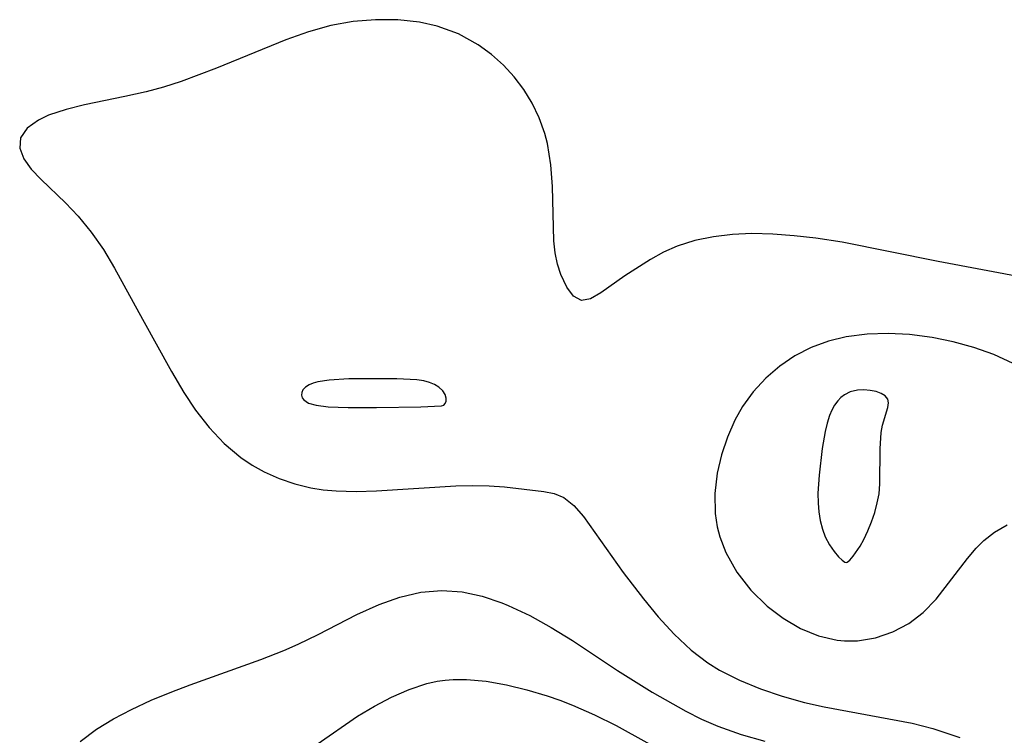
# Model space of a CAD drawing. Header units: metres. Extents: x 1073367 to 1082519, y 1569854 to 1574957.
# Tile 207 of 256: x 1075587 to 1075660, y 1573618 to 1573671. Entities that reach past the tile are written whole.
import ezdxf

# ---------------------------------------------------------------- set-up
doc = ezdxf.new("R2010")
doc.units = ezdxf.units.M
doc.layers.add('CGG_CurvaNivelLidar_v1', color=253, linetype='Continuous', lineweight=30)

msp = doc.modelspace()

# ---------------------------------------------------------------- linework, layer by layer
at = {"layer": 'CGG_CurvaNivelLidar_v1'}
for p, q in [((1075610.2674, 1573671.0463, 67.5), (1075608.6145, 1573670.5822, 67.5)), ((1075611.9343, 1573671.348, 67.5), (1075610.2674, 1573671.0463, 67.5)), ((1075613.6024, 1573671.4894, 67.5), (1075611.9343, 1573671.348, 67.5)), ((1075615.2525, 1573671.4763, 67.5), (1075613.6024, 1573671.4894, 67.5)), ((1075616.8633, 1573671.3027, 67.5), (1075615.2525, 1573671.4763, 67.5)), ((1075618.1684, 1573671.016, 67.5), (1075616.8633, 1573671.3027, 67.5)), ((1075608.6145, 1573670.5822, 67.5), (1075606.9398, 1573669.9897, 67.5)), ((1075619.7418, 1573670.4285, 67.5), (1075618.1684, 1573671.016, 67.5)), ((1075621.2103, 1573669.6191, 67.5), (1075619.7418, 1573670.4285, 67.5)), ((1075606.9398, 1573669.9897, 67.5), (1075601.7907, 1573667.8886, 67.5)), ((1075622.191, 1573668.9182, 67.5), (1075621.2103, 1573669.6191, 67.5)), ((1075623.0939, 1573668.1226, 67.5), (1075622.191, 1573668.9182, 67.5)), ((1075623.8893, 1573667.2545, 67.5), (1075623.0939, 1573668.1226, 67.5)), ((1075601.7907, 1573667.8886, 67.5), (1075599.1749, 1573666.9058, 67.5)), ((1075599.1749, 1573666.9058, 67.5), (1075597.8632, 1573666.4851, 67.5)), ((1075624.5948, 1573666.3112, 67.5), (1075623.8893, 1573667.2545, 67.5)), ((1075596.5838, 1573666.1365, 67.5), (1075595.0116, 1573665.7793, 67.5)), ((1075597.8632, 1573666.4851, 67.5), (1075596.5838, 1573666.1365, 67.5)), ((1075625.2073, 1573665.3065, 67.5), (1075624.5948, 1573666.3112, 67.5)), ((1075595.0116, 1573665.7793, 67.5), (1075592.013, 1573665.169, 67.5)), ((1075625.7412, 1573664.2012, 67.5), (1075625.2073, 1573665.3065, 67.5)), ((1075590.6505, 1573664.8353, 67.5), (1075589.3462, 1573664.3943, 67.5)), ((1075592.013, 1573665.169, 67.5), (1075590.6505, 1573664.8353, 67.5)), ((1075588.6077, 1573664.042, 67.5), (1075587.7561, 1573663.4394, 67.5)), ((1075589.3462, 1573664.3943, 67.5), (1075588.6077, 1573664.042, 67.5)), ((1075626.1511, 1573663.0493, 67.5), (1075625.7412, 1573664.2012, 67.5)), ((1075587.7561, 1573663.4394, 67.5), (1075587.264, 1573662.7317, 67.5)), ((1075626.3395, 1573662.3048, 67.5), (1075626.1511, 1573663.0493, 67.5)), ((1075587.264, 1573662.7317, 67.5), (1075587.2007, 1573661.9635, 67.5)), ((1075626.5963, 1573660.7132, 67.5), (1075626.3395, 1573662.3048, 67.5)), ((1075587.2007, 1573661.9635, 67.5), (1075587.4975, 1573661.1519, 67.5)), ((1075587.4975, 1573661.1519, 67.5), (1075588.0464, 1573660.3995, 67.5)), ((1075588.0464, 1573660.3995, 67.5), (1075588.7854, 1573659.6316, 67.5)), ((1075626.7211, 1573659.1107, 67.5), (1075626.5963, 1573660.7132, 67.5)), ((1075588.7854, 1573659.6316, 67.5), (1075590.6058, 1573657.8972, 67.5)), ((1075626.8254, 1573655.0793, 67.5), (1075626.7211, 1573659.1107, 67.5)), ((1075590.6058, 1573657.8972, 67.5), (1075591.5503, 1573656.9024, 67.5)), ((1075591.5503, 1573656.9024, 67.5), (1075592.5094, 1573655.7203, 67.5)), ((1075592.5094, 1573655.7203, 67.5), (1075593.4079, 1573654.432, 67.5)), ((1075626.9139, 1573654.1803, 67.5), (1075626.8254, 1573655.0793, 67.5)), ((1075637.2815, 1573655.1018, 67.5), (1075635.9766, 1573654.6893, 67.5)), ((1075638.6615, 1573655.3836, 67.5), (1075637.2815, 1573655.1018, 67.5)), ((1075640.0606, 1573655.5489, 67.5), (1075638.6615, 1573655.3836, 67.5)), ((1075641.4978, 1573655.614, 67.5), (1075640.0606, 1573655.5489, 67.5)), ((1075643.0636, 1573655.5803, 67.5), (1075641.4978, 1573655.614, 67.5)), ((1075644.6495, 1573655.4603, 67.5), (1075643.0636, 1573655.5803, 67.5)), ((1075646.2477, 1573655.2751, 67.5), (1075644.6495, 1573655.4603, 67.5)), ((1075648.209, 1573654.975, 67.5), (1075646.2477, 1573655.2751, 67.5)), ((1075655.3204, 1573653.5558, 67.5), (1075648.209, 1573654.975, 67.5)), ((1075593.4079, 1573654.432, 67.5), (1075594.2429, 1573653.0629, 67.5)), ((1075634.9498, 1573654.2327, 67.5), (1075633.9846, 1573653.7039, 67.5)), ((1075635.9766, 1573654.6893, 67.5), (1075634.9498, 1573654.2327, 67.5)), ((1075627.0962, 1573653.3388, 67.5), (1075626.9139, 1573654.1803, 67.5)), ((1075633.9846, 1573653.7039, 67.5), (1075632.083, 1573652.4729, 67.5)), ((1075662.6672, 1573652.1597, 67.5), (1075655.3204, 1573653.5558, 67.5)), ((1075594.2429, 1573653.0629, 67.5), (1075596.2978, 1573649.2633, 67.5)), ((1075627.3492, 1573652.5749, 67.5), (1075627.0962, 1573653.3388, 67.5)), ((1075627.7782, 1573651.6426, 67.5), (1075627.3492, 1573652.5749, 67.5)), ((1075632.083, 1573652.4729, 67.5), (1075630.2973, 1573651.2098, 67.5)), ((1075628.2833, 1573650.9654, 67.5), (1075627.7782, 1573651.6426, 67.5)), ((1075628.8748, 1573650.654, 67.5), (1075628.2833, 1573650.9654, 67.5)), ((1075629.534, 1573650.7745, 67.5), (1075628.8748, 1573650.654, 67.5)), ((1075630.2973, 1573651.2098, 67.5), (1075629.534, 1573650.7745, 67.5)), ((1075596.2978, 1573649.2633, 67.5), (1075598.452, 1573645.3779, 67.5)), ((1075648.5156, 1573647.9498, 68), (1075647.1851, 1573647.623, 68)), ((1075650.0546, 1573648.15, 68), (1075648.5156, 1573647.9498, 68)), ((1075651.625, 1573648.1983, 68), (1075650.0546, 1573648.15, 68)), ((1075653.2091, 1573648.1172, 68), (1075651.625, 1573648.1983, 68)), ((1075654.8911, 1573647.9045, 68), (1075653.2091, 1573648.1172, 68)), ((1075656.4495, 1573647.5941, 68), (1075654.8911, 1573647.9045, 68)), ((1075645.9095, 1573647.156, 68), (1075644.7059, 1573646.5479, 68)), ((1075647.1851, 1573647.623, 68), (1075645.9095, 1573647.156, 68)), ((1075657.9724, 1573647.1758, 68), (1075656.4495, 1573647.5941, 68)), ((1075659.4617, 1573646.6376, 68), (1075657.9724, 1573647.1758, 68)), ((1075644.7059, 1573646.5479, 68), (1075643.5736, 1573645.7838, 68)), ((1075660.8796, 1573645.9885, 68), (1075659.4617, 1573646.6376, 68)), ((1075643.5736, 1573645.7838, 68), (1075642.5408, 1573644.8901, 68)), ((1075598.452, 1573645.3779, 67.5), (1075599.3644, 1573643.8156, 67.5)), ((1075610.1501, 1573644.7422, 68), (1075609.3155, 1573644.6119, 68)), ((1075611.6204, 1573644.8267, 68), (1075610.1501, 1573644.7422, 68)), ((1075613.1453, 1573644.8448, 68), (1075611.6204, 1573644.8267, 68)), ((1075615.1776, 1573644.8286, 68), (1075613.1453, 1573644.8448, 68)), ((1075616.6692, 1573644.7624, 68), (1075615.1776, 1573644.8286, 68)), ((1075617.1712, 1573644.6807, 68), (1075616.6692, 1573644.7624, 68)), ((1075642.5408, 1573644.8901, 68), (1075641.6167, 1573643.8839, 68)), ((1075608.2104, 1573644.0203, 68), (1075608.1172, 1573643.8216, 68)), ((1075608.4001, 1573644.2221, 68), (1075608.2104, 1573644.0203, 68)), ((1075608.6638, 1573644.3913, 68), (1075608.4001, 1573644.2221, 68)), ((1075608.9692, 1573644.5165, 68), (1075608.6638, 1573644.3913, 68)), ((1075609.3155, 1573644.6119, 68), (1075608.9692, 1573644.5165, 68)), ((1075617.5886, 1573644.5689, 68), (1075617.1712, 1573644.6807, 68)), ((1075617.9711, 1573644.4154, 68), (1075617.5886, 1573644.5689, 68)), ((1075618.2998, 1573644.2182, 68), (1075617.9711, 1573644.4154, 68)), ((1075618.5792, 1573643.955, 68), (1075618.2998, 1573644.2182, 68)), ((1075649.8128, 1573644.015, 68.5), (1075649.3351, 1573643.9868, 68.5)), ((1075650.2808, 1573643.9811, 68.5), (1075649.8128, 1573644.015, 68.5)), ((1075599.3644, 1573643.8156, 67.5), (1075600.2336, 1573642.5205, 67.5)), ((1075608.1172, 1573643.8216, 68), (1075608.1019, 1573643.6173, 68)), ((1075608.1019, 1573643.6173, 68), (1075608.1603, 1573643.4371, 68)), ((1075608.1603, 1573643.4371, 68), (1075608.2816, 1573643.2724, 68)), ((1075618.7593, 1573643.6652, 68), (1075618.5792, 1573643.955, 68)), ((1075618.8299, 1573643.4109, 68), (1075618.7593, 1573643.6652, 68)), ((1075618.8226, 1573643.1806, 68), (1075618.8299, 1573643.4109, 68)), ((1075641.6167, 1573643.8839, 68), (1075640.8165, 1573642.777, 68)), ((1075648.1107, 1573643.4513, 68.5), (1075647.8751, 1573643.2098, 68.5)), ((1075648.3752, 1573643.6509, 68.5), (1075648.1107, 1573643.4513, 68.5)), ((1075648.8092, 1573643.8622, 68.5), (1075648.3752, 1573643.6509, 68.5)), ((1075649.3351, 1573643.9868, 68.5), (1075648.8092, 1573643.8622, 68.5)), ((1075650.7184, 1573643.8947, 68.5), (1075650.2808, 1573643.9811, 68.5)), ((1075651.1023, 1573643.7601, 68.5), (1075650.7184, 1573643.8947, 68.5)), ((1075651.4052, 1573643.5769, 68.5), (1075651.1023, 1573643.7601, 68.5)), ((1075651.5937, 1573643.34, 68.5), (1075651.4052, 1573643.5769, 68.5)), ((1075651.6433, 1573643.0457, 68.5), (1075651.5937, 1573643.34, 68.5)), ((1075608.2816, 1573643.2724, 68), (1075608.6261, 1573643.0402, 68)), ((1075608.6261, 1573643.0402, 68), (1075609.1922, 1573642.8724, 68)), ((1075609.1922, 1573642.8724, 68), (1075610.0758, 1573642.7598, 68)), ((1075610.0758, 1573642.7598, 68), (1075611.5553, 1573642.6995, 68)), ((1075611.5553, 1573642.6995, 68), (1075613.6609, 1573642.6994, 68)), ((1075613.6609, 1573642.6994, 68), (1075616.9525, 1573642.765, 68)), ((1075616.9525, 1573642.765, 68), (1075618.5, 1573642.8338, 68)), ((1075618.5, 1573642.8338, 68), (1075618.6553, 1573642.8827, 68)), ((1075618.6553, 1573642.8827, 68), (1075618.7554, 1573643.0032, 68)), ((1075618.7554, 1573643.0032, 68), (1075618.8226, 1573643.1806, 68)), ((1075640.8165, 1573642.777, 68), (1075640.2524, 1573641.7799, 68)), ((1075647.6408, 1573642.8823, 68.5), (1075647.4438, 1573642.5135, 68.5)), ((1075647.8751, 1573643.2098, 68.5), (1075647.6408, 1573642.8823, 68.5)), ((1075651.1919, 1573641.4113, 68.5), (1075651.5875, 1573642.7002, 68.5)), ((1075651.5875, 1573642.7002, 68.5), (1075651.6433, 1573643.0457, 68.5)), ((1075600.2336, 1573642.5205, 67.5), (1075601.2518, 1573641.2225, 67.5)), ((1075647.2782, 1573642.1119, 68.5), (1075647.098, 1573641.539, 68.5)), ((1075647.4438, 1573642.5135, 68.5), (1075647.2782, 1573642.1119, 68.5)), ((1075601.2518, 1573641.2225, 67.5), (1075602.3677, 1573640.0389, 67.5)), ((1075640.2524, 1573641.7799, 68), (1075639.691, 1573640.5104, 68)), ((1075647.098, 1573641.539, 68.5), (1075646.9532, 1573640.934, 68.5)), ((1075651.0941, 1573640.8556, 68.5), (1075651.1919, 1573641.4113, 68.5)), ((1075639.691, 1573640.5104, 68), (1075639.2547, 1573639.1924, 68)), ((1075646.9532, 1573640.934, 68.5), (1075646.7345, 1573639.665, 68.5)), ((1075651.0163, 1573639.6427, 68.5), (1075651.0941, 1573640.8556, 68.5)), ((1075602.3677, 1573640.0389, 67.5), (1075603.595, 1573639.0058, 67.5)), ((1075646.7345, 1573639.665, 68.5), (1075646.5063, 1573637.6995, 68.5)), ((1075651.0116, 1573637.0371, 68.5), (1075651.0163, 1573639.6427, 68.5)), ((1075603.595, 1573639.0058, 67.5), (1075604.4452, 1573638.4408, 67.5)), ((1075639.2547, 1573639.1924, 68), (1075638.9452, 1573637.8471, 68)), ((1075604.4452, 1573638.4408, 67.5), (1075605.3396, 1573637.9477, 67.5)), ((1075605.3396, 1573637.9477, 67.5), (1075606.4473, 1573637.4493, 67.5)), ((1075606.4473, 1573637.4493, 67.5), (1075607.5978, 1573637.0489, 67.5)), ((1075638.9452, 1573637.8471, 68), (1075638.763, 1573636.3399, 68)), ((1075646.5063, 1573637.6995, 68.5), (1075646.4096, 1573636.359, 68.5)), ((1075607.5978, 1573637.0489, 67.5), (1075608.7855, 1573636.7559, 67.5)), ((1075608.7855, 1573636.7559, 67.5), (1075609.7206, 1573636.609, 67.5)), ((1075613.6727, 1573636.5305, 67.5), (1075619.5552, 1573636.8886, 67.5)), ((1075619.5552, 1573636.8886, 67.5), (1075620.8132, 1573636.9194, 67.5)), ((1075620.8132, 1573636.9194, 67.5), (1075622.0199, 1573636.9007, 67.5)), ((1075622.0199, 1573636.9007, 67.5), (1075623.1589, 1573636.8238, 67.5)), ((1075623.1589, 1573636.8238, 67.5), (1075626.0666, 1573636.4879, 67.5)), ((1075650.9399, 1573636.3109, 68.5), (1075651.0116, 1573637.0371, 68.5)), ((1075609.7206, 1573636.609, 67.5), (1075610.6707, 1573636.5228, 67.5)), ((1075610.6707, 1573636.5228, 67.5), (1075612.164, 1573636.4857, 67.5)), ((1075612.164, 1573636.4857, 67.5), (1075613.6727, 1573636.5305, 67.5)), ((1075626.0666, 1573636.4879, 67.5), (1075626.8461, 1573636.3288, 67.5)), ((1075626.8461, 1573636.3288, 67.5), (1075627.5509, 1573636.0405, 67.5)), ((1075627.5509, 1573636.0405, 67.5), (1075628.3155, 1573635.4426, 67.5)), ((1075638.763, 1573636.3399, 68), (1075638.7833, 1573634.8467, 68)), ((1075646.4096, 1573636.359, 68.5), (1075646.4229, 1573635.6074, 68.5)), ((1075650.8088, 1573635.6334, 68.5), (1075650.9399, 1573636.3109, 68.5)), ((1075628.3155, 1573635.4426, 67.5), (1075629.0272, 1573634.6162, 67.5)), ((1075646.4229, 1573635.6074, 68.5), (1075646.4783, 1573634.9626, 68.5)), ((1075650.62, 1573634.9316, 68.5), (1075650.8088, 1573635.6334, 68.5)), ((1075629.0272, 1573634.6162, 67.5), (1075631.9711, 1573630.4602, 67.5)), ((1075638.7833, 1573634.8467, 68), (1075638.9331, 1573633.8585, 68)), ((1075646.4783, 1573634.9626, 68.5), (1075646.5811, 1573634.3175, 68.5)), ((1075650.384, 1573634.2299, 68.5), (1075650.62, 1573634.9316, 68.5)), ((1075638.9331, 1573633.8585, 68), (1075639.1289, 1573633.1148, 68)), ((1075646.5811, 1573634.3175, 68.5), (1075646.7386, 1573633.6927, 68.5)), ((1075650.1113, 1573633.5524, 68.5), (1075650.384, 1573634.2299, 68.5)), ((1075659.497, 1573633.4713, 68), (1075660.434, 1573634.0083, 68)), ((1075639.1289, 1573633.1148, 68), (1075639.5793, 1573631.9514, 68)), ((1075646.7386, 1573633.6927, 68.5), (1075646.9554, 1573633.1084, 68.5)), ((1075646.9554, 1573633.1084, 68.5), (1075647.2626, 1573632.5242, 68.5)), ((1075649.8128, 1573632.9228, 68.5), (1075650.1113, 1573633.5524, 68.5)), ((1075658.715, 1573632.837, 68), (1075659.497, 1573633.4713, 68)), ((1075647.2626, 1573632.5242, 68.5), (1075647.6047, 1573632.0293, 68.5)), ((1075649.0199, 1573631.6688, 68.5), (1075649.5432, 1573632.4341, 68.5)), ((1075649.5432, 1573632.4341, 68.5), (1075649.8128, 1573632.9228, 68.5)), ((1075658.1516, 1573632.27, 68), (1075658.715, 1573632.837, 68)), ((1075639.5793, 1573631.9514, 68), (1075640.4024, 1573630.4949, 68)), ((1075647.6047, 1573632.0293, 68.5), (1075647.9416, 1573631.6388, 68.5)), ((1075647.9416, 1573631.6388, 68.5), (1075648.2109, 1573631.384, 68.5)), ((1075648.7704, 1573631.3908, 68.5), (1075649.0199, 1573631.6688, 68.5)), ((1075657.5035, 1573631.5187, 68), (1075658.1516, 1573632.27, 68)), ((1075648.2109, 1573631.384, 68.5), (1075648.4077, 1573631.2353, 68.5)), ((1075648.4077, 1573631.2353, 68.5), (1075648.5, 1573631.2023, 68.5)), ((1075648.5, 1573631.2023, 68.5), (1075648.5874, 1573631.232, 68.5)), ((1075648.5874, 1573631.232, 68.5), (1075648.7704, 1573631.3908, 68.5)), ((1075655.1816, 1573628.4918, 68), (1075657.5035, 1573631.5187, 68)), ((1075631.9711, 1573630.4602, 67.5), (1075633.4666, 1573628.5054, 67.5)), ((1075640.4024, 1573630.4949, 68), (1075641.4341, 1573629.1605, 68)), ((1075615.4012, 1573628.6339, 67), (1075616.9561, 1573629.002, 67)), ((1075616.9561, 1573629.002, 67), (1075618.5195, 1573629.143, 67)), ((1075618.5195, 1573629.143, 67), (1075620.0097, 1573629.0279, 67)), ((1075620.0097, 1573629.0279, 67), (1075621.4964, 1573628.7025, 67)), ((1075621.4964, 1573628.7025, 67), (1075622.9737, 1573628.2079, 67)), ((1075641.4341, 1573629.1605, 68), (1075642.6352, 1573627.9757, 68)), ((1075612.219, 1573627.3478, 67), (1075613.8609, 1573628.0886, 67)), ((1075613.8609, 1573628.0886, 67), (1075615.4012, 1573628.6339, 67)), ((1075622.9737, 1573628.2079, 67), (1075623.4298, 1573628.0246, 67)), ((1075623.4298, 1573628.0246, 67), (1075625.0432, 1573627.2729, 67)), ((1075633.4666, 1573628.5054, 67.5), (1075634.5686, 1573627.1663, 67.5)), ((1075642.6352, 1573627.9757, 68), (1075643.8354, 1573627.0668, 68)), ((1075654.2196, 1573627.4947, 68), (1075655.1816, 1573628.4918, 68)), ((1075609.339, 1573625.8772, 67), (1075612.219, 1573627.3478, 67)), ((1075625.0432, 1573627.2729, 67), (1075626.6326, 1573626.3979, 67)), ((1075653.1458, 1573626.688, 68), (1075654.2196, 1573627.4947, 68)), ((1075634.5686, 1573627.1663, 67.5), (1075635.7421, 1573625.8818, 67.5)), ((1075643.8354, 1573627.0668, 68), (1075645.1201, 1573626.324, 68)), ((1075651.9544, 1573626.0576, 68), (1075653.1458, 1573626.688, 68)), ((1075607.8617, 1573625.1589, 67), (1075609.339, 1573625.8772, 67)), ((1075626.6326, 1573626.3979, 67), (1075628.1961, 1573625.4307, 67)), ((1075635.7421, 1573625.8818, 67.5), (1075637.0129, 1573624.6991, 67.5)), ((1075645.1201, 1573626.324, 68), (1075646.4623, 1573625.7712, 68)), ((1075646.4623, 1573625.7712, 68), (1075647.84, 1573625.4452, 68)), ((1075650.6798, 1573625.6183, 68), (1075651.9544, 1573626.0576, 68)), ((1075606.7955, 1573624.6897, 67), (1075607.8617, 1573625.1589, 67)), ((1075628.1961, 1573625.4307, 67), (1075631.5398, 1573623.2035, 67)), ((1075647.84, 1573625.4452, 68), (1075648.3822, 1573625.3897, 68)), ((1075648.3822, 1573625.3897, 68), (1075649.3526, 1573625.3962, 68)), ((1075649.3526, 1573625.3962, 68), (1075650.6798, 1573625.6183, 68)), ((1075605.0845, 1573624.0113, 67), (1075606.7955, 1573624.6897, 67)), ((1075637.0129, 1573624.6991, 67.5), (1075638.2443, 1573623.7705, 67.5)), ((1075599.8382, 1573622.1396, 67), (1075605.0845, 1573624.0113, 67)), ((1075638.2443, 1573623.7705, 67.5), (1075639.1071, 1573623.2266, 67.5)), ((1075631.5398, 1573623.2035, 67), (1075634.1247, 1573621.5933, 67)), ((1075639.1071, 1573623.2266, 67.5), (1075640.5804, 1573622.468, 67.5)), ((1075598.4818, 1573621.6209, 67), (1075599.8382, 1573622.1396, 67)), ((1075616.087, 1573621.7923, 66.5), (1075617.4061, 1573622.2234, 66.5)), ((1075617.4061, 1573622.2234, 66.5), (1075618.1579, 1573622.3938, 66.5)), ((1075618.1579, 1573622.3938, 66.5), (1075618.7534, 1573622.484, 66.5)), ((1075618.7534, 1573622.484, 66.5), (1075619.3571, 1573622.5335, 66.5)), ((1075619.3571, 1573622.5335, 66.5), (1075620.3365, 1573622.5365, 66.5)), ((1075620.3365, 1573622.5365, 66.5), (1075621.8125, 1573622.4038, 66.5)), ((1075621.8125, 1573622.4038, 66.5), (1075623.3079, 1573622.1399, 66.5)), ((1075623.3079, 1573622.1399, 66.5), (1075624.8134, 1573621.7709, 66.5)), ((1075640.5804, 1573622.468, 67.5), (1075642.1394, 1573621.8263, 67.5)), ((1075596.9633, 1573620.9884, 67), (1075598.4818, 1573621.6209, 67)), ((1075614.7885, 1573621.227, 66.5), (1075616.087, 1573621.7923, 66.5)), ((1075624.8134, 1573621.7709, 66.5), (1075626.3206, 1573621.3151, 66.5)), ((1075634.1247, 1573621.5933, 67), (1075636.6032, 1573620.1885, 67)), ((1075642.1394, 1573621.8263, 67.5), (1075643.7577, 1573621.2831, 67.5)), ((1075595.4859, 1573620.3072, 67), (1075596.9633, 1573620.9884, 67)), ((1075613.5119, 1573620.5543, 66.5), (1075614.7885, 1573621.227, 66.5)), ((1075626.3206, 1573621.3151, 66.5), (1075627.2673, 1573620.9881, 66.5)), ((1075627.2673, 1573620.9881, 66.5), (1075628.2077, 1573620.6275, 66.5)), ((1075643.7577, 1573621.2831, 67.5), (1075645.4205, 1573620.8253, 67.5)), ((1075645.4205, 1573620.8253, 67.5), (1075646.8651, 1573620.4945, 67.5)), ((1075594.1541, 1573619.6155, 67), (1075595.4859, 1573620.3072, 67)), ((1075612.2594, 1573619.7954, 66.5), (1075613.5119, 1573620.5543, 66.5)), ((1075628.2077, 1573620.6275, 66.5), (1075629.8367, 1573619.9092, 66.5)), ((1075629.8367, 1573619.9092, 66.5), (1075631.44, 1573619.1084, 66.5)), ((1075636.6032, 1573620.1885, 67), (1075637.785, 1573619.5917, 67)), ((1075646.8651, 1573620.4945, 67.5), (1075653.3922, 1573619.2873, 67.5)), ((1075592.8907, 1573618.8447, 67), (1075594.1541, 1573619.6155, 67)), ((1075609.2537, 1573617.7315, 66.5), (1075612.2594, 1573619.7954, 66.5)), ((1075637.785, 1573619.5917, 67), (1075638.9905, 1573619.0568, 67)), ((1075653.3922, 1573619.2873, 67.5), (1075654.9365, 1573618.8892, 67.5)), ((1075591.6809, 1573617.9394, 67), (1075592.8907, 1573618.8447, 67)), ((1075631.44, 1573619.1084, 66.5), (1075636.0059, 1573616.5972, 66.5)), ((1075638.9905, 1573619.0568, 67), (1075640.7046, 1573618.4401, 67)), ((1075654.9365, 1573618.8892, 67.5), (1075656.9252, 1573618.2136, 67.5)), ((1075640.7046, 1573618.4401, 67), (1075642.4627, 1573617.941, 67))]:
    msp.add_line(p, q, dxfattribs=at)

doc.saveas('drawing.dxf')
